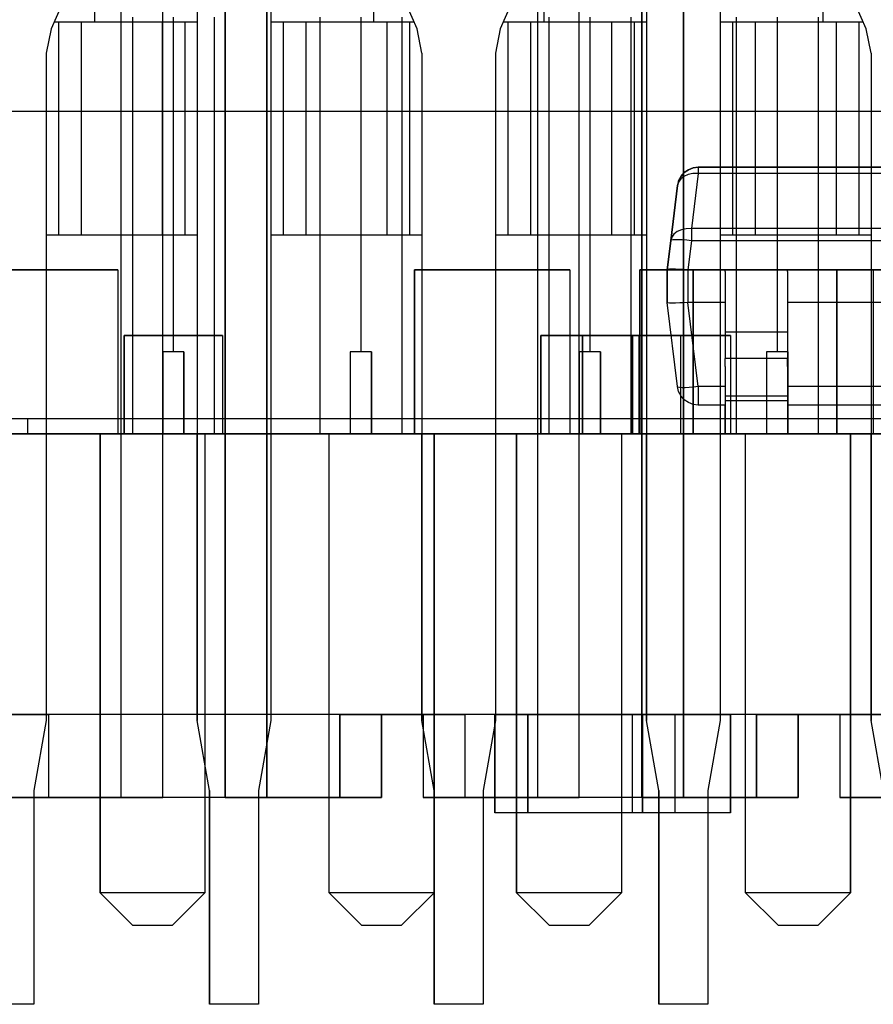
# Model space of a CAD drawing. Header units: inches. Extents: x 0 to 297, y -210 to 0.
# Tile 22 of 82: x 123.69 to 126.29, y -178.68 to -175.68. Entities that reach past the tile are written whole.
import ezdxf

# ---------------------------------------------------------------- set-up
doc = ezdxf.new("R2010")
doc.units = ezdxf.units.IN
doc.header["$MEASUREMENT"] = 0

msp = doc.modelspace()

# ---------------------------------------------------------------- linework, layer by layer
at = {"color": 18, "true_color": 0x000000}
for p, q in [((123.9968, -178.0499), (123.9968, -172.9459)), ((123.9968, -178.0499), (123.9968, -172.9459)), ((124.1237, -178.0499), (124.1237, -172.9459)), ((124.1237, -178.0499), (124.1237, -172.9459)), ((124.3143, -172.9459), (124.3143, -178.0499)), ((124.3143, -178.0499), (124.3143, -172.9459)), ((124.4412, -172.9459), (124.4412, -178.0499)), ((124.4412, -178.0499), (124.4412, -172.9459)), ((125.2668, -178.0499), (125.2668, -172.9459)), ((125.2668, -178.0499), (125.2668, -172.9459)), ((125.3937, -178.0499), (125.3937, -172.9459)), ((125.3937, -178.0499), (125.3937, -172.9459)), ((125.5843, -172.9459), (125.5843, -178.0499)), ((125.5843, -178.0499), (125.5843, -172.9459)), ((125.7112, -172.9459), (125.7112, -178.0499)), ((125.7112, -178.0499), (125.7112, -172.9459)), ((124.2283, -174.8701), (124.2283, -177.8151)), ((124.4533, -174.8701), (124.4533, -177.8151)), ((125.5983, -174.8701), (125.5983, -177.8151)), ((125.8233, -174.8701), (125.8233, -177.8151)), ((123.9158, -175.5236), (123.9158, -175.6851)), ((124.7658, -175.5236), (124.7658, -175.6851)), ((125.2858, -175.5236), (125.2858, -175.6851)), ((126.1358, -175.5236), (126.1358, -175.6851)), ((123.8133, -175.6361), (123.7828, -175.7056)), ((124.8988, -175.7056), (124.8683, -175.6361)), ((125.1833, -175.6361), (125.1528, -175.7056)), ((126.2688, -175.7056), (126.2383, -175.6361)), ((124.0308, -175.6701), (124.0308, -176.9401)), ((124.1558, -175.6701), (124.1558, -176.6901)), ((124.2808, -175.6701), (124.2808, -176.9401)), ((124.6023, -175.6701), (124.6023, -176.9401)), ((124.7273, -175.6701), (124.7273, -176.6901)), ((124.8523, -175.6701), (124.8523, -176.9401)), ((125.3008, -175.6701), (125.3008, -176.9401)), ((125.4258, -175.6701), (125.4258, -176.6901)), ((125.5508, -175.6701), (125.5508, -176.9401)), ((125.8723, -175.6701), (125.8723, -176.9401)), ((125.9973, -175.6701), (125.9973, -176.6901)), ((126.1223, -175.6701), (126.1223, -176.9401)), ((123.7828, -175.7056), (123.7683, -175.7801)), ((123.8013, -175.6851), (123.7918, -175.6851)), ((123.8058, -175.6851), (123.8013, -175.6851)), ((123.8968, -175.6851), (123.8013, -175.6851)), ((123.8748, -175.6851), (123.8058, -175.6851)), ((123.8058, -175.6851), (123.8058, -176.3351)), ((123.8823, -175.6851), (123.8748, -175.6851)), ((123.8748, -175.6851), (123.8748, -176.3351)), ((123.8968, -175.6851), (123.8823, -175.6851)), ((123.9168, -175.6851), (123.8968, -175.6851)), ((123.9413, -175.6851), (123.9168, -175.6851)), ((124.2283, -175.6851), (123.9168, -175.6851)), ((123.9688, -175.6851), (123.9413, -175.6851)), ((123.9983, -175.6851), (123.9688, -175.6851)), ((124.0278, -175.6851), (123.9983, -175.6851)), ((124.0553, -175.6851), (124.0278, -175.6851)), ((124.0798, -175.6851), (124.0553, -175.6851)), ((124.0998, -175.6851), (124.0798, -175.6851)), ((124.1143, -175.6851), (124.0998, -175.6851)), ((124.1218, -175.6851), (124.1143, -175.6851)), ((124.1908, -175.6851), (124.1218, -175.6851)), ((124.1218, -175.6851), (124.1218, -176.3351)), ((124.1908, -175.6851), (124.1908, -176.3351)), ((124.1953, -175.6851), (124.1908, -175.6851)), ((124.2078, -175.6851), (124.1953, -175.6851)), ((124.2283, -175.6851), (124.2078, -175.6851)), ((124.4738, -175.6851), (124.4533, -175.6851)), ((124.7648, -175.6851), (124.4533, -175.6851)), ((124.4863, -175.6851), (124.4738, -175.6851)), ((124.4908, -175.6851), (124.4863, -175.6851)), ((124.4908, -175.6851), (124.4908, -176.3351)), ((124.5598, -175.6851), (124.4908, -175.6851)), ((124.5673, -175.6851), (124.5598, -175.6851)), ((124.5598, -175.6851), (124.5598, -176.3351)), ((124.5818, -175.6851), (124.5673, -175.6851)), ((124.6018, -175.6851), (124.5818, -175.6851)), ((124.6263, -175.6851), (124.6018, -175.6851)), ((124.6538, -175.6851), (124.6263, -175.6851)), ((124.6833, -175.6851), (124.6538, -175.6851)), ((124.7128, -175.6851), (124.6833, -175.6851)), ((124.7403, -175.6851), (124.7128, -175.6851)), ((124.7648, -175.6851), (124.7403, -175.6851)), ((124.7848, -175.6851), (124.7648, -175.6851)), ((124.7993, -175.6851), (124.7848, -175.6851)), ((124.8803, -175.6851), (124.7848, -175.6851)), ((124.8068, -175.6851), (124.7993, -175.6851)), ((124.8758, -175.6851), (124.8068, -175.6851)), ((124.8068, -175.6851), (124.8068, -176.3351)), ((124.8758, -175.6851), (124.8758, -176.3351)), ((124.8803, -175.6851), (124.8758, -175.6851)), ((124.8898, -175.6851), (124.8803, -175.6851)), ((124.9133, -175.7801), (124.8988, -175.7056)), ((125.1528, -175.7056), (125.1383, -175.7801)), ((125.1713, -175.6851), (125.1618, -175.6851)), ((125.1758, -175.6851), (125.1713, -175.6851)), ((125.2668, -175.6851), (125.1713, -175.6851)), ((125.1758, -175.6851), (125.1758, -176.3351)), ((125.2448, -175.6851), (125.1758, -175.6851)), ((125.2523, -175.6851), (125.2448, -175.6851)), ((125.2448, -175.6851), (125.2448, -176.3351)), ((125.2668, -175.6851), (125.2523, -175.6851)), ((125.2868, -175.6851), (125.2668, -175.6851)), ((125.3113, -175.6851), (125.2868, -175.6851)), ((125.5983, -175.6851), (125.2868, -175.6851)), ((125.3388, -175.6851), (125.3113, -175.6851)), ((125.3683, -175.6851), (125.3388, -175.6851)), ((125.3978, -175.6851), (125.3683, -175.6851)), ((125.4253, -175.6851), (125.3978, -175.6851)), ((125.4498, -175.6851), (125.4253, -175.6851)), ((125.4698, -175.6851), (125.4498, -175.6851)), ((125.4843, -175.6851), (125.4698, -175.6851)), ((125.4918, -175.6851), (125.4843, -175.6851)), ((125.5608, -175.6851), (125.4918, -175.6851)), ((125.4918, -175.6851), (125.4918, -176.3351)), ((125.5608, -175.6851), (125.5608, -176.3351)), ((125.5653, -175.6851), (125.5608, -175.6851)), ((125.5778, -175.6851), (125.5653, -175.6851)), ((125.5983, -175.6851), (125.5778, -175.6851)), ((125.8438, -175.6851), (125.8233, -175.6851)), ((126.1348, -175.6851), (125.8233, -175.6851)), ((125.8563, -175.6851), (125.8438, -175.6851)), ((125.8608, -175.6851), (125.8563, -175.6851)), ((125.9298, -175.6851), (125.8608, -175.6851)), ((125.8608, -175.6851), (125.8608, -176.3351)), ((125.9373, -175.6851), (125.9298, -175.6851)), ((125.9298, -175.6851), (125.9298, -176.3351)), ((125.9518, -175.6851), (125.9373, -175.6851)), ((125.9718, -175.6851), (125.9518, -175.6851)), ((125.9963, -175.6851), (125.9718, -175.6851)), ((126.0238, -175.6851), (125.9963, -175.6851)), ((126.0533, -175.6851), (126.0238, -175.6851)), ((126.0828, -175.6851), (126.0533, -175.6851)), ((126.1103, -175.6851), (126.0828, -175.6851)), ((126.1348, -175.6851), (126.1103, -175.6851)), ((126.1548, -175.6851), (126.1348, -175.6851)), ((126.1693, -175.6851), (126.1548, -175.6851)), ((126.2503, -175.6851), (126.1548, -175.6851)), ((126.1768, -175.6851), (126.1693, -175.6851)), ((126.2458, -175.6851), (126.1768, -175.6851)), ((126.1768, -175.6851), (126.1768, -176.3351)), ((126.2503, -175.6851), (126.2458, -175.6851)), ((126.2458, -175.6851), (126.2458, -176.3351)), ((126.2598, -175.6851), (126.2503, -175.6851)), ((126.2833, -175.7801), (126.2688, -175.7056)), ((123.7683, -175.7801), (123.7683, -177.8151)), ((124.9133, -175.7801), (124.9133, -177.8151)), ((125.1383, -175.7801), (125.1383, -177.8151)), ((126.2833, -175.7801), (126.2833, -177.8151)), ((130.3633, -175.9576), (121.0583, -175.9576)), ((125.6963, -176.1686), (125.7038, -176.1551)), ((125.7038, -176.1551), (125.6963, -176.1686)), ((125.7128, -176.1556), (125.7028, -176.1631)), ((125.7038, -176.1551), (125.7138, -176.1436)), ((125.7138, -176.1436), (125.7038, -176.1551)), ((125.7258, -176.1496), (125.7128, -176.1556)), ((125.7138, -176.1436), (125.7263, -176.1351)), ((125.7263, -176.1351), (125.7138, -176.1436)), ((125.7403, -176.1466), (125.7258, -176.1496)), ((125.7263, -176.1351), (125.7408, -176.1296)), ((125.7408, -176.1296), (125.7263, -176.1351)), ((125.7558, -176.1461), (125.7353, -176.3146)), ((125.7558, -176.1461), (125.7403, -176.1466)), ((125.7408, -176.1296), (125.7558, -176.1276)), ((125.7558, -176.1276), (125.7408, -176.1296)), ((125.7558, -176.1276), (128.0168, -176.1276)), ((128.0168, -176.1276), (125.7558, -176.1276)), ((125.7558, -176.1276), (125.7558, -176.1286)), ((125.7558, -176.1286), (125.7558, -176.1326)), ((125.7558, -176.1326), (125.7558, -176.1381)), ((125.7558, -176.1381), (125.7558, -176.1461)), ((128.0168, -176.1461), (125.7558, -176.1461)), ((125.6723, -176.3516), (125.6928, -176.1836)), ((125.6928, -176.1836), (125.6723, -176.3516)), ((125.6963, -176.1686), (125.6928, -176.1836)), ((125.6928, -176.1836), (125.6958, -176.1726)), ((125.6958, -176.1726), (125.6928, -176.1836)), ((125.7028, -176.1631), (125.6958, -176.1726)), ((125.6958, -176.1726), (125.6963, -176.1686)), ((123.7888, -176.3351), (123.7683, -176.3351)), ((124.2283, -176.3351), (123.7683, -176.3351)), ((123.8013, -176.3351), (123.7888, -176.3351)), ((123.8058, -176.3351), (123.8013, -176.3351)), ((123.8748, -176.3351), (123.8058, -176.3351)), ((123.8823, -176.3351), (123.8748, -176.3351)), ((123.8968, -176.3351), (123.8823, -176.3351)), ((123.9168, -176.3351), (123.8968, -176.3351)), ((123.9413, -176.3351), (123.9168, -176.3351)), ((123.9688, -176.3351), (123.9413, -176.3351)), ((123.9983, -176.3351), (123.9688, -176.3351)), ((124.0278, -176.3351), (123.9983, -176.3351)), ((124.0553, -176.3351), (124.0278, -176.3351)), ((124.0798, -176.3351), (124.0553, -176.3351)), ((124.0998, -176.3351), (124.0798, -176.3351)), ((124.1143, -176.3351), (124.0998, -176.3351)), ((124.1218, -176.3351), (124.1143, -176.3351)), ((124.1908, -176.3351), (124.1218, -176.3351)), ((124.1953, -176.3351), (124.1908, -176.3351)), ((124.2078, -176.3351), (124.1953, -176.3351)), ((124.2283, -176.3351), (124.2078, -176.3351)), ((124.9133, -176.3351), (124.4533, -176.3351)), ((124.4738, -176.3351), (124.4533, -176.3351)), ((124.4863, -176.3351), (124.4738, -176.3351)), ((124.4908, -176.3351), (124.4863, -176.3351)), ((124.5598, -176.3351), (124.4908, -176.3351)), ((124.5673, -176.3351), (124.5598, -176.3351)), ((124.5818, -176.3351), (124.5673, -176.3351)), ((124.6018, -176.3351), (124.5818, -176.3351)), ((124.6263, -176.3351), (124.6018, -176.3351)), ((124.6538, -176.3351), (124.6263, -176.3351)), ((124.6833, -176.3351), (124.6538, -176.3351)), ((124.7128, -176.3351), (124.6833, -176.3351)), ((124.7403, -176.3351), (124.7128, -176.3351)), ((124.7648, -176.3351), (124.7403, -176.3351)), ((124.7848, -176.3351), (124.7648, -176.3351)), ((124.7993, -176.3351), (124.7848, -176.3351)), ((124.8068, -176.3351), (124.7993, -176.3351)), ((124.8758, -176.3351), (124.8068, -176.3351)), ((124.8803, -176.3351), (124.8758, -176.3351)), ((124.8928, -176.3351), (124.8803, -176.3351)), ((124.9133, -176.3351), (124.8928, -176.3351)), ((125.1588, -176.3351), (125.1383, -176.3351)), ((125.5983, -176.3351), (125.1383, -176.3351)), ((125.1713, -176.3351), (125.1588, -176.3351)), ((125.1758, -176.3351), (125.1713, -176.3351)), ((125.2448, -176.3351), (125.1758, -176.3351)), ((125.2523, -176.3351), (125.2448, -176.3351)), ((125.2668, -176.3351), (125.2523, -176.3351)), ((125.2868, -176.3351), (125.2668, -176.3351)), ((125.3113, -176.3351), (125.2868, -176.3351)), ((125.3388, -176.3351), (125.3113, -176.3351)), ((125.3683, -176.3351), (125.3388, -176.3351)), ((125.3978, -176.3351), (125.3683, -176.3351)), ((125.4253, -176.3351), (125.3978, -176.3351)), ((125.4498, -176.3351), (125.4253, -176.3351)), ((125.4698, -176.3351), (125.4498, -176.3351)), ((125.4843, -176.3351), (125.4698, -176.3351)), ((125.4918, -176.3351), (125.4843, -176.3351)), ((125.5608, -176.3351), (125.4918, -176.3351)), ((125.5653, -176.3351), (125.5608, -176.3351)), ((125.5778, -176.3351), (125.5653, -176.3351)), ((125.5983, -176.3351), (125.5778, -176.3351)), ((125.6823, -176.3316), (125.6753, -176.3411)), ((125.6923, -176.3236), (125.6823, -176.3316)), ((125.7053, -176.3181), (125.6923, -176.3236)), ((125.7198, -176.3151), (125.7053, -176.3181)), ((125.7353, -176.3146), (125.7198, -176.3151)), ((125.7353, -176.3146), (125.7353, -176.3256)), ((128.0373, -176.3146), (125.7353, -176.3146)), ((125.7353, -176.3256), (125.7353, -176.3381)), ((126.2833, -176.3351), (125.8233, -176.3351)), ((125.8438, -176.3351), (125.8233, -176.3351)), ((125.8563, -176.3351), (125.8438, -176.3351)), ((125.8608, -176.3351), (125.8563, -176.3351)), ((125.9298, -176.3351), (125.8608, -176.3351)), ((125.9373, -176.3351), (125.9298, -176.3351)), ((125.9518, -176.3351), (125.9373, -176.3351)), ((125.9718, -176.3351), (125.9518, -176.3351)), ((125.9963, -176.3351), (125.9718, -176.3351)), ((126.0238, -176.3351), (125.9963, -176.3351)), ((126.0533, -176.3351), (126.0238, -176.3351)), ((126.0828, -176.3351), (126.0533, -176.3351)), ((126.1103, -176.3351), (126.0828, -176.3351)), ((126.1348, -176.3351), (126.1103, -176.3351)), ((126.1548, -176.3351), (126.1348, -176.3351)), ((126.1693, -176.3351), (126.1548, -176.3351)), ((126.1768, -176.3351), (126.1693, -176.3351)), ((126.2458, -176.3351), (126.1768, -176.3351)), ((126.2503, -176.3351), (126.2458, -176.3351)), ((126.2628, -176.3351), (126.2503, -176.3351)), ((126.2833, -176.3351), (126.2628, -176.3351)), ((125.6613, -176.4401), (125.6723, -176.3516)), ((125.6723, -176.3516), (125.6613, -176.4401)), ((125.6753, -176.3411), (125.6723, -176.3516)), ((125.6738, -176.3501), (125.6723, -176.3516)), ((125.6788, -176.3491), (125.6738, -176.3501)), ((125.6863, -176.3486), (125.6788, -176.3491)), ((125.6963, -176.3486), (125.6863, -176.3486)), ((125.7078, -176.3491), (125.6963, -176.3486)), ((125.7213, -176.3501), (125.7078, -176.3491)), ((125.7353, -176.3516), (125.7213, -176.3501)), ((125.7353, -176.3516), (125.7243, -176.4401)), ((125.7353, -176.3381), (125.7353, -176.3516)), ((128.0373, -176.3516), (125.7353, -176.3516)), ((123.5124, -176.4401), (123.9864, -176.4401)), ((123.9864, -176.4401), (123.5124, -176.4401)), ((123.9864, -176.4401), (123.9864, -176.9401)), ((123.9864, -176.4401), (123.9864, -176.9401)), ((124.8907, -176.9401), (124.8907, -176.4401)), ((124.8907, -176.4401), (125.3647, -176.4401)), ((124.8907, -176.4401), (124.8907, -176.9401)), ((125.3647, -176.4401), (124.8907, -176.4401)), ((125.3647, -176.4401), (125.3647, -176.9401)), ((125.3647, -176.4401), (125.3647, -176.9401)), ((125.5781, -176.4401), (125.7396, -176.4401)), ((125.5781, -176.9401), (125.5781, -176.4401)), ((125.5781, -176.4401), (125.5781, -176.9401)), ((125.7396, -176.4401), (125.5781, -176.4401)), ((125.6633, -176.4391), (125.6613, -176.4401)), ((125.6613, -176.5401), (125.6613, -176.4401)), ((125.6613, -176.4401), (125.6613, -176.5401)), ((125.6613, -176.4401), (125.6613, -176.4401)), ((125.6683, -176.4386), (125.6633, -176.4391)), ((125.6763, -176.4386), (125.6683, -176.4386)), ((125.6873, -176.4386), (125.6763, -176.4386)), ((125.7003, -176.4391), (125.6873, -176.4386)), ((125.7118, -176.4396), (125.7003, -176.4391)), ((125.7243, -176.4401), (125.7118, -176.4396)), ((125.7248, -176.4401), (125.7243, -176.4401)), ((128.0478, -176.4401), (125.7248, -176.4401)), ((125.7248, -176.4401), (125.7248, -176.5401)), ((125.7396, -176.4401), (125.7396, -176.9401)), ((125.7396, -176.4401), (125.7396, -176.9401)), ((125.7406, -176.4401), (126.2896, -176.4401)), ((125.7406, -176.9401), (125.7406, -176.4401)), ((125.7406, -176.4401), (125.7406, -176.9401)), ((126.2896, -176.4401), (125.7406, -176.4401)), ((126.0288, -176.4401), (125.8388, -176.4401)), ((125.8388, -176.4451), (125.8388, -176.4401)), ((125.8388, -176.4451), (125.8388, -176.4591)), ((126.0288, -176.4451), (126.0288, -176.4401)), ((126.0288, -176.4451), (126.0288, -176.4591)), ((126.1793, -176.9401), (126.1793, -176.4401)), ((126.1793, -176.4401), (126.6533, -176.4401)), ((126.1793, -176.4401), (126.1793, -176.9401)), ((126.6533, -176.4401), (126.1793, -176.4401)), ((126.2896, -176.4401), (126.2896, -176.9401)), ((126.2896, -176.4401), (126.2896, -176.9401)), ((125.8388, -176.4591), (125.8388, -176.4816)), ((125.8388, -176.4816), (125.8388, -176.5116)), ((126.0288, -176.4591), (126.0288, -176.4816)), ((126.0288, -176.4816), (126.0288, -176.5116)), ((125.8388, -176.5116), (125.8388, -176.5476)), ((126.0288, -176.5116), (126.0288, -176.5476)), ((125.6928, -176.7966), (125.6613, -176.5401)), ((125.6928, -176.7966), (125.6613, -176.5401)), ((125.6633, -176.5411), (125.6613, -176.5401)), ((125.6613, -176.5401), (125.6613, -176.5401)), ((125.6683, -176.5416), (125.6633, -176.5411)), ((125.6763, -176.5416), (125.6683, -176.5416)), ((125.6873, -176.5416), (125.6763, -176.5416)), ((125.7003, -176.5411), (125.6873, -176.5416)), ((125.7118, -176.5406), (125.7003, -176.5411)), ((125.7243, -176.5401), (125.7118, -176.5406)), ((125.7248, -176.5401), (125.7243, -176.5401)), ((125.7558, -176.7966), (125.7243, -176.5401)), ((125.8388, -176.5401), (125.7248, -176.5401)), ((126.4738, -176.5401), (126.0288, -176.5401)), ((125.8388, -176.5476), (125.8388, -176.5876)), ((126.0288, -176.5476), (126.0288, -176.5876)), ((125.8388, -176.5876), (125.8388, -176.6301)), ((126.0288, -176.5876), (126.0288, -176.6301)), ((125.8388, -176.6301), (125.8388, -176.7111)), ((126.0288, -176.6301), (125.8388, -176.6301)), ((126.0288, -176.6301), (126.0288, -176.7111)), ((124.0063, -176.9401), (124.0063, -176.6401)), ((124.0063, -176.6401), (124.3053, -176.6401)), ((124.0063, -176.6401), (124.0063, -176.9401)), ((124.3053, -176.6401), (124.0063, -176.6401)), ((124.3053, -176.6401), (124.3053, -176.9401)), ((124.3053, -176.6401), (124.3053, -176.9401)), ((125.2763, -176.9401), (125.2763, -176.6401)), ((125.2763, -176.6401), (125.5753, -176.6401)), ((125.2763, -176.6401), (125.2763, -176.9401)), ((125.5753, -176.6401), (125.2763, -176.6401)), ((125.4032, -176.9401), (125.4032, -176.6401)), ((125.4032, -176.6401), (125.7022, -176.6401)), ((125.4032, -176.6401), (125.4032, -176.9401)), ((125.7022, -176.6401), (125.4032, -176.6401)), ((125.5556, -176.9401), (125.5556, -176.6401)), ((125.5556, -176.6401), (125.8546, -176.6401)), ((125.5556, -176.6401), (125.5556, -176.9401)), ((125.8546, -176.6401), (125.5556, -176.6401)), ((125.5753, -176.6401), (125.5753, -176.9401)), ((125.5753, -176.6401), (125.5753, -176.9401)), ((125.7022, -176.6401), (125.7022, -176.9401)), ((125.7022, -176.6401), (125.7022, -176.9401)), ((125.8546, -176.6401), (125.8546, -176.9401)), ((125.8546, -176.6401), (125.8546, -176.9401)), ((124.1558, -176.6901), (124.1233, -176.6901)), ((124.1233, -176.6901), (124.1233, -176.9401)), ((124.1233, -176.6901), (124.1233, -176.9401)), ((124.1558, -176.6901), (124.1233, -176.6901)), ((124.1883, -176.6901), (124.1558, -176.6901)), ((124.1883, -176.6901), (124.1558, -176.6901)), ((124.1883, -176.9401), (124.1883, -176.6901)), ((124.1883, -176.6901), (124.1883, -176.9401)), ((124.7273, -176.6901), (124.6948, -176.6901)), ((124.6948, -176.6901), (124.6948, -176.9401)), ((124.6948, -176.6901), (124.6948, -176.9401)), ((124.7273, -176.6901), (124.6948, -176.6901)), ((124.7598, -176.6901), (124.7273, -176.6901)), ((124.7598, -176.6901), (124.7273, -176.6901)), ((124.7598, -176.9401), (124.7598, -176.6901)), ((124.7598, -176.6901), (124.7598, -176.9401)), ((125.4258, -176.6901), (125.3933, -176.6901)), ((125.3933, -176.6901), (125.3933, -176.9401)), ((125.3933, -176.6901), (125.3933, -176.9401)), ((125.4258, -176.6901), (125.3933, -176.6901)), ((125.4583, -176.6901), (125.4258, -176.6901)), ((125.4583, -176.6901), (125.4258, -176.6901)), ((125.4583, -176.9401), (125.4583, -176.6901)), ((125.4583, -176.6901), (125.4583, -176.9401)), ((125.9973, -176.6901), (125.9648, -176.6901)), ((125.9648, -176.6901), (125.9648, -176.9401)), ((125.9648, -176.6901), (125.9648, -176.9401)), ((125.9973, -176.6901), (125.9648, -176.6901)), ((126.0298, -176.6901), (125.9973, -176.6901)), ((126.0298, -176.6901), (125.9973, -176.6901)), ((126.0298, -176.9401), (126.0298, -176.6901)), ((126.0298, -176.6901), (126.0298, -176.9401)), ((125.8388, -176.7356), (125.8388, -176.7111)), ((126.0288, -176.7111), (125.8388, -176.7111)), ((126.0288, -176.7356), (126.0288, -176.7111)), ((125.8388, -176.7356), (125.8388, -176.7591)), ((126.0288, -176.7356), (126.0288, -176.7591)), ((125.8388, -176.7591), (125.8388, -176.7801)), ((125.8388, -176.7801), (125.8388, -176.7981)), ((126.0288, -176.7591), (126.0288, -176.7801)), ((126.0288, -176.7801), (126.0288, -176.7981)), ((125.6963, -176.8116), (125.6928, -176.7966)), ((125.6963, -176.8116), (125.6928, -176.7966)), ((125.6943, -176.7981), (125.6928, -176.7966)), ((125.6993, -176.7996), (125.6943, -176.7981)), ((125.7038, -176.8251), (125.6963, -176.8116)), ((125.7038, -176.8251), (125.6963, -176.8116)), ((125.7068, -176.8001), (125.6993, -176.7996)), ((125.7168, -176.8001), (125.7068, -176.8001)), ((125.7288, -176.7996), (125.7168, -176.8001)), ((125.7418, -176.7981), (125.7288, -176.7996)), ((125.7558, -176.7966), (125.7418, -176.7981)), ((125.7558, -176.7966), (125.7558, -176.8116)), ((125.8388, -176.7966), (125.7558, -176.7966)), ((125.7558, -176.8116), (125.7558, -176.8251)), ((125.8388, -176.7981), (125.8388, -176.8121)), ((125.8388, -176.8121), (125.8388, -176.8216)), ((126.4738, -176.7966), (126.0288, -176.7966)), ((126.0288, -176.7981), (126.0288, -176.8121)), ((126.0288, -176.8121), (126.0288, -176.8216)), ((125.7138, -176.8366), (125.7038, -176.8251)), ((125.7138, -176.8366), (125.7038, -176.8251)), ((125.7263, -176.8451), (125.7138, -176.8366)), ((125.7263, -176.8451), (125.7138, -176.8366)), ((125.7408, -176.8506), (125.7263, -176.8451)), ((125.7408, -176.8506), (125.7263, -176.8451)), ((125.7558, -176.8251), (125.7558, -176.8366)), ((125.7558, -176.8366), (125.7558, -176.8451)), ((125.7558, -176.8451), (125.7558, -176.8506)), ((125.8388, -176.8216), (125.8388, -176.8261)), ((125.8388, -176.8261), (125.8388, -176.8401)), ((126.0288, -176.8261), (125.8388, -176.8261)), ((126.0288, -176.8401), (125.8388, -176.8401)), ((125.8388, -176.8401), (125.8388, -176.9401)), ((126.0288, -176.8216), (126.0288, -176.8261)), ((126.0288, -176.8261), (126.0288, -176.8401)), ((126.0288, -176.8401), (126.0288, -176.9401)), ((125.7558, -176.8526), (125.7408, -176.8506)), ((125.7558, -176.8526), (125.7408, -176.8506)), ((125.7558, -176.8506), (125.7558, -176.8526)), ((125.8388, -176.8526), (125.7558, -176.8526)), ((125.8388, -176.8526), (125.7558, -176.8526)), ((125.8388, -176.9401), (125.8388, -176.8526)), ((126.4738, -176.8526), (126.0288, -176.8526)), ((126.0288, -176.8526), (126.0288, -176.9401)), ((126.4738, -176.8526), (126.0288, -176.8526)), ((127.8358, -176.8951), (123.5858, -176.8951)), ((123.7108, -176.8951), (123.7108, -176.9401)), ((82.2458, -176.9401), (183.8458, -176.9401)), ((124.0308, -176.9401), (123.0108, -176.9401)), ((123.9864, -176.9401), (123.5124, -176.9401)), ((123.9864, -176.9401), (123.5124, -176.9401)), ((123.9323, -176.9401), (123.5823, -176.9401)), ((124.6023, -176.9401), (123.5823, -176.9401)), ((123.9323, -176.9401), (123.5823, -176.9401)), ((124.0308, -176.9401), (123.6808, -176.9401)), ((124.0308, -176.9401), (123.6808, -176.9401)), ((127.7108, -176.9401), (123.7108, -176.9401)), ((124.2283, -176.9401), (123.7683, -176.9401)), ((123.7683, -176.9401), (123.7683, -177.8151)), ((124.2283, -176.9401), (123.7683, -176.9401)), ((124.2283, -176.9401), (123.7683, -176.9401)), ((123.7683, -176.9401), (123.7683, -177.8151)), ((123.7683, -176.9401), (123.7683, -177.8151)), ((123.9323, -178.3401), (123.9323, -176.9401)), ((123.9323, -176.9401), (123.9323, -178.3401)), ((124.3053, -176.9401), (124.0063, -176.9401)), ((124.3053, -176.9401), (124.0063, -176.9401)), ((124.1233, -176.9401), (124.0308, -176.9401)), ((124.1233, -176.9401), (124.0308, -176.9401)), ((124.2808, -176.9401), (124.1883, -176.9401)), ((124.2808, -176.9401), (124.1883, -176.9401)), ((124.2283, -177.8151), (124.2283, -176.9401)), ((124.2283, -177.8151), (124.2283, -176.9401)), ((124.2283, -176.9401), (124.2283, -177.8151)), ((124.6023, -176.9401), (124.2523, -176.9401)), ((124.2523, -176.9401), (124.2523, -178.3401)), ((124.2523, -176.9401), (124.2523, -178.3401)), ((124.6023, -176.9401), (124.2523, -176.9401)), ((124.6308, -176.9401), (124.2808, -176.9401)), ((124.6308, -176.9401), (124.2808, -176.9401)), ((125.3008, -176.9401), (124.2808, -176.9401)), ((124.9133, -176.9401), (124.4533, -176.9401)), ((124.4533, -176.9401), (124.4533, -177.8151)), ((124.9133, -176.9401), (124.4533, -176.9401)), ((124.9133, -176.9401), (124.4533, -176.9401)), ((124.4533, -176.9401), (124.4533, -177.8151)), ((124.4533, -176.9401), (124.4533, -177.8151)), ((124.6948, -176.9401), (124.6023, -176.9401)), ((124.6948, -176.9401), (124.6023, -176.9401)), ((124.6308, -178.3401), (124.6308, -176.9401)), ((124.6308, -178.3401), (124.6308, -176.9401)), ((124.8523, -176.9401), (124.7598, -176.9401)), ((124.8523, -176.9401), (124.7598, -176.9401)), ((125.2023, -176.9401), (124.8523, -176.9401)), ((125.8723, -176.9401), (124.8523, -176.9401)), ((125.2023, -176.9401), (124.8523, -176.9401)), ((125.3647, -176.9401), (124.8907, -176.9401)), ((125.3647, -176.9401), (124.8907, -176.9401)), ((124.9133, -177.8151), (124.9133, -176.9401)), ((124.9133, -177.8151), (124.9133, -176.9401)), ((124.9133, -176.9401), (124.9133, -177.8151)), ((125.3008, -176.9401), (124.9508, -176.9401)), ((124.9508, -176.9401), (124.9508, -178.3401)), ((124.9508, -178.3401), (124.9508, -176.9401)), ((125.3008, -176.9401), (124.9508, -176.9401)), ((125.5983, -176.9401), (125.1383, -176.9401)), ((125.1383, -176.9401), (125.1383, -177.8151)), ((125.5983, -176.9401), (125.1383, -176.9401)), ((125.5983, -176.9401), (125.1383, -176.9401)), ((125.1383, -176.9401), (125.1383, -177.8151)), ((125.1383, -176.9401), (125.1383, -177.8151)), ((125.2023, -178.3401), (125.2023, -176.9401)), ((125.2023, -176.9401), (125.2023, -178.3401)), ((125.5753, -176.9401), (125.2763, -176.9401)), ((125.5753, -176.9401), (125.2763, -176.9401)), ((125.3933, -176.9401), (125.3008, -176.9401)), ((125.3933, -176.9401), (125.3008, -176.9401)), ((125.7022, -176.9401), (125.4032, -176.9401)), ((125.7022, -176.9401), (125.4032, -176.9401)), ((125.5508, -176.9401), (125.4583, -176.9401)), ((125.5508, -176.9401), (125.4583, -176.9401)), ((125.8723, -176.9401), (125.5223, -176.9401)), ((125.5223, -176.9401), (125.5223, -178.3401)), ((125.5223, -176.9401), (125.5223, -178.3401)), ((125.8723, -176.9401), (125.5223, -176.9401)), ((125.9008, -176.9401), (125.5508, -176.9401)), ((125.9008, -176.9401), (125.5508, -176.9401)), ((126.5708, -176.9401), (125.5508, -176.9401)), ((125.8546, -176.9401), (125.5556, -176.9401)), ((125.8546, -176.9401), (125.5556, -176.9401)), ((125.7396, -176.9401), (125.5781, -176.9401)), ((125.7396, -176.9401), (125.5781, -176.9401)), ((125.5983, -177.8151), (125.5983, -176.9401)), ((125.5983, -177.8151), (125.5983, -176.9401)), ((125.5983, -176.9401), (125.5983, -177.8151)), ((126.2896, -176.9401), (125.7406, -176.9401)), ((126.2896, -176.9401), (125.7406, -176.9401)), ((126.2833, -176.9401), (125.8233, -176.9401)), ((125.8233, -176.9401), (125.8233, -177.8151)), ((126.2833, -176.9401), (125.8233, -176.9401)), ((126.2833, -176.9401), (125.8233, -176.9401)), ((125.8233, -176.9401), (125.8233, -177.8151)), ((125.8233, -176.9401), (125.8233, -177.8151)), ((126.0288, -176.9401), (125.8388, -176.9401)), ((126.0288, -176.9401), (125.8388, -176.9401)), ((125.9648, -176.9401), (125.8723, -176.9401)), ((125.9648, -176.9401), (125.8723, -176.9401)), ((125.9008, -178.3401), (125.9008, -176.9401)), ((125.9008, -178.3401), (125.9008, -176.9401)), ((126.1223, -176.9401), (126.0298, -176.9401)), ((126.1223, -176.9401), (126.0298, -176.9401)), ((126.4723, -176.9401), (126.1223, -176.9401)), ((127.1423, -176.9401), (126.1223, -176.9401)), ((126.4723, -176.9401), (126.1223, -176.9401)), ((126.6533, -176.9401), (126.1793, -176.9401)), ((126.6533, -176.9401), (126.1793, -176.9401)), ((126.5708, -176.9401), (126.2208, -176.9401)), ((126.2208, -176.9401), (126.2208, -178.3401)), ((126.2208, -178.3401), (126.2208, -176.9401)), ((126.5708, -176.9401), (126.2208, -176.9401)), ((126.2833, -177.8151), (126.2833, -176.9401)), ((126.2833, -177.8151), (126.2833, -176.9401)), ((126.2833, -176.9401), (126.2833, -177.8151)), ((183.8458, -177.7959), (82.2458, -177.7959)), ((123.5207, -177.7959), (123.7747, -177.7959)), ((123.7747, -177.7959), (123.5207, -177.7959)), ((123.7747, -177.7959), (123.7747, -178.0499)), ((123.7747, -177.7959), (123.7747, -178.0499)), ((124.6638, -178.0499), (124.6638, -177.7959)), ((124.6638, -177.7959), (124.9178, -177.7959)), ((124.6638, -177.7959), (124.6638, -178.0499)), ((124.9178, -177.7959), (124.6638, -177.7959)), ((124.7907, -178.0499), (124.7907, -177.7959)), ((124.7907, -177.7959), (125.0447, -177.7959)), ((124.7907, -177.7959), (124.7907, -178.0499)), ((125.0447, -177.7959), (124.7907, -177.7959)), ((124.9178, -177.7959), (124.9178, -178.0499)), ((124.9178, -177.7959), (124.9178, -178.0499)), ((125.0447, -177.7959), (125.0447, -178.0499)), ((125.0447, -177.7959), (125.0447, -178.0499)), ((125.1363, -177.7959), (125.2353, -177.7959)), ((125.1363, -178.0959), (125.1363, -177.7959)), ((125.2353, -177.7959), (125.1363, -177.7959)), ((125.1363, -177.7959), (125.1363, -178.0959)), ((125.1363, -177.7959), (125.2353, -177.7959)), ((125.1363, -178.0959), (125.1363, -177.7959)), ((125.2353, -177.7959), (125.1363, -177.7959)), ((125.1363, -177.7959), (125.1363, -178.0959)), ((125.2353, -177.7959), (125.2353, -178.0959)), ((125.2353, -177.7959), (125.2353, -178.0959)), ((125.2353, -177.7959), (125.2353, -178.0959)), ((125.2353, -177.7959), (125.2353, -178.0959)), ((125.2363, -177.7959), (125.5853, -177.7959)), ((125.2363, -178.0959), (125.2363, -177.7959)), ((125.5853, -177.7959), (125.2363, -177.7959)), ((125.2363, -177.7959), (125.2363, -178.0959)), ((125.2363, -177.7959), (125.5853, -177.7959)), ((125.2363, -178.0959), (125.2363, -177.7959)), ((125.5853, -177.7959), (125.2363, -177.7959)), ((125.2363, -177.7959), (125.2363, -178.0959)), ((125.5556, -178.0959), (125.5556, -177.7959)), ((125.5556, -177.7959), (125.8546, -177.7959)), ((125.8546, -177.7959), (125.5556, -177.7959)), ((125.5556, -178.0959), (125.5556, -177.7959)), ((125.5853, -177.7959), (125.5853, -178.0959)), ((125.5853, -177.7959), (125.5853, -178.0959)), ((125.5853, -177.7959), (125.5853, -178.0959)), ((125.5853, -177.7959), (125.5853, -178.0959)), ((125.5863, -177.7959), (125.6853, -177.7959)), ((125.5863, -178.0959), (125.5863, -177.7959)), ((125.6853, -177.7959), (125.5863, -177.7959)), ((125.5863, -177.7959), (125.5863, -178.0959)), ((125.5863, -177.7959), (125.6853, -177.7959)), ((125.5863, -178.0959), (125.5863, -177.7959)), ((125.6853, -177.7959), (125.5863, -177.7959)), ((125.5863, -177.7959), (125.5863, -178.0959)), ((125.6853, -177.7959), (125.6853, -178.0959)), ((125.6853, -177.7959), (125.6853, -178.0959)), ((125.6853, -177.7959), (125.6853, -178.0959)), ((125.6853, -177.7959), (125.6853, -178.0959)), ((125.8546, -177.7959), (125.8546, -178.0959)), ((125.8546, -178.0959), (125.8546, -177.7959)), ((125.9338, -178.0499), (125.9338, -177.7959)), ((125.9338, -177.7959), (126.1878, -177.7959)), ((125.9338, -177.7959), (125.9338, -178.0499)), ((126.1878, -177.7959), (125.9338, -177.7959)), ((126.0607, -178.0499), (126.0607, -177.7959)), ((126.0607, -177.7959), (126.3147, -177.7959)), ((126.0607, -177.7959), (126.0607, -178.0499)), ((126.3147, -177.7959), (126.0607, -177.7959)), ((126.1878, -177.7959), (126.1878, -178.0499)), ((126.1878, -177.7959), (126.1878, -178.0499)), ((123.7683, -177.8151), (123.7308, -178.0276)), ((123.7683, -177.8151), (123.7308, -178.0276)), ((123.7683, -177.8151), (123.7308, -178.0276)), ((123.7683, -177.8151), (123.7308, -178.0276)), ((124.2658, -178.0276), (124.2283, -177.8151)), ((124.2658, -178.0276), (124.2283, -177.8151)), ((124.2658, -178.0276), (124.2283, -177.8151)), ((124.2658, -178.0276), (124.2283, -177.8151)), ((124.4533, -177.8151), (124.4158, -178.0276)), ((124.4533, -177.8151), (124.4158, -178.0276)), ((124.4533, -177.8151), (124.4158, -178.0276)), ((124.4533, -177.8151), (124.4158, -178.0276)), ((124.9508, -178.0276), (124.9133, -177.8151)), ((124.9508, -178.0276), (124.9133, -177.8151)), ((124.9508, -178.0276), (124.9133, -177.8151)), ((124.9508, -178.0276), (124.9133, -177.8151)), ((125.1383, -177.8151), (125.1008, -178.0276)), ((125.1383, -177.8151), (125.1008, -178.0276)), ((125.1383, -177.8151), (125.1008, -178.0276)), ((125.1383, -177.8151), (125.1008, -178.0276)), ((125.6358, -178.0276), (125.5983, -177.8151)), ((125.6358, -178.0276), (125.5983, -177.8151)), ((125.6358, -178.0276), (125.5983, -177.8151)), ((125.6358, -178.0276), (125.5983, -177.8151)), ((125.8233, -177.8151), (125.7858, -178.0276)), ((125.8233, -177.8151), (125.7858, -178.0276)), ((125.8233, -177.8151), (125.7858, -178.0276)), ((125.8233, -177.8151), (125.7858, -178.0276)), ((126.3208, -178.0276), (126.2833, -177.8151)), ((126.3208, -178.0276), (126.2833, -177.8151)), ((126.3208, -178.0276), (126.2833, -177.8151)), ((126.3208, -178.0276), (126.2833, -177.8151)), ((123.7308, -178.0276), (123.7308, -178.6801)), ((123.7308, -178.0276), (123.7308, -178.6801)), ((123.7308, -178.0276), (123.7308, -178.6801)), ((123.7308, -178.0276), (123.7308, -178.6801)), ((124.2658, -178.6801), (124.2658, -178.0276)), ((124.2658, -178.0276), (124.2658, -178.6801)), ((124.2658, -178.6801), (124.2658, -178.0276)), ((124.2658, -178.0276), (124.2658, -178.6801)), ((124.4158, -178.0276), (124.4158, -178.6801)), ((124.4158, -178.0276), (124.4158, -178.6801)), ((124.4158, -178.0276), (124.4158, -178.6801)), ((124.4158, -178.0276), (124.4158, -178.6801)), ((124.9508, -178.6801), (124.9508, -178.0276)), ((124.9508, -178.0276), (124.9508, -178.6801)), ((124.9508, -178.6801), (124.9508, -178.0276)), ((124.9508, -178.0276), (124.9508, -178.6801)), ((125.1008, -178.0276), (125.1008, -178.6801)), ((125.1008, -178.0276), (125.1008, -178.6801)), ((125.1008, -178.0276), (125.1008, -178.6801)), ((125.1008, -178.0276), (125.1008, -178.6801)), ((125.6358, -178.6801), (125.6358, -178.0276)), ((125.6358, -178.0276), (125.6358, -178.6801)), ((125.6358, -178.6801), (125.6358, -178.0276)), ((125.6358, -178.0276), (125.6358, -178.6801)), ((125.7858, -178.0276), (125.7858, -178.6801)), ((125.7858, -178.0276), (125.7858, -178.6801)), ((125.7858, -178.0276), (125.7858, -178.6801)), ((125.7858, -178.0276), (125.7858, -178.6801)), ((123.6478, -178.0499), (123.9968, -178.0499)), ((124.6638, -178.0499), (123.6478, -178.0499)), ((123.7747, -178.0499), (124.1237, -178.0499)), ((124.7907, -178.0499), (123.7747, -178.0499)), ((124.3143, -178.0499), (124.6638, -178.0499)), ((124.4412, -178.0499), (124.7907, -178.0499)), ((124.9178, -178.0499), (125.2668, -178.0499)), ((125.9338, -178.0499), (124.9178, -178.0499)), ((125.0447, -178.0499), (125.3937, -178.0499)), ((126.0607, -178.0499), (125.0447, -178.0499)), ((125.5843, -178.0499), (125.9338, -178.0499)), ((125.7112, -178.0499), (126.0607, -178.0499)), ((126.1878, -178.0499), (126.5368, -178.0499)), ((127.2038, -178.0499), (126.1878, -178.0499)), ((125.2353, -178.0959), (125.1363, -178.0959)), ((125.2353, -178.0959), (125.1363, -178.0959)), ((125.2353, -178.0959), (125.1363, -178.0959)), ((125.2353, -178.0959), (125.1363, -178.0959)), ((125.5853, -178.0959), (125.2363, -178.0959)), ((125.5853, -178.0959), (125.2363, -178.0959)), ((125.5853, -178.0959), (125.2363, -178.0959)), ((125.5853, -178.0959), (125.2363, -178.0959)), ((125.8546, -178.0959), (125.5556, -178.0959)), ((125.8546, -178.0959), (125.5556, -178.0959)), ((125.6853, -178.0959), (125.5863, -178.0959)), ((125.6853, -178.0959), (125.5863, -178.0959)), ((125.6853, -178.0959), (125.5863, -178.0959)), ((125.6853, -178.0959), (125.5863, -178.0959)), ((124.0323, -178.4401), (123.9323, -178.3401)), ((124.0323, -178.4401), (123.9323, -178.3401)), ((124.2523, -178.3401), (123.9323, -178.3401)), ((124.2523, -178.3401), (124.1523, -178.4401)), ((124.2523, -178.3401), (124.1523, -178.4401)), ((124.7308, -178.4401), (124.6308, -178.3401)), ((124.9508, -178.3401), (124.6308, -178.3401)), ((124.7308, -178.4401), (124.6308, -178.3401)), ((124.9508, -178.3401), (124.8508, -178.4401)), ((124.9508, -178.3401), (124.8508, -178.4401)), ((125.3023, -178.4401), (125.2023, -178.3401)), ((125.3023, -178.4401), (125.2023, -178.3401)), ((125.5223, -178.3401), (125.2023, -178.3401)), ((125.5223, -178.3401), (125.4223, -178.4401)), ((125.5223, -178.3401), (125.4223, -178.4401)), ((126.0008, -178.4401), (125.9008, -178.3401)), ((126.2208, -178.3401), (125.9008, -178.3401)), ((126.0008, -178.4401), (125.9008, -178.3401)), ((126.2208, -178.3401), (126.1208, -178.4401)), ((126.2208, -178.3401), (126.1208, -178.4401)), ((124.1523, -178.4401), (124.0323, -178.4401)), ((124.1523, -178.4401), (124.0323, -178.4401)), ((124.8508, -178.4401), (124.7308, -178.4401)), ((124.8508, -178.4401), (124.7308, -178.4401)), ((125.4223, -178.4401), (125.3023, -178.4401)), ((125.4223, -178.4401), (125.3023, -178.4401)), ((126.1208, -178.4401), (126.0008, -178.4401)), ((126.1208, -178.4401), (126.0008, -178.4401)), ((123.7308, -178.6801), (123.5808, -178.6801)), ((123.7308, -178.6801), (123.5808, -178.6801)), ((123.7308, -178.6801), (123.5808, -178.6801)), ((123.7308, -178.6801), (123.5808, -178.6801)), ((124.4158, -178.6801), (124.2658, -178.6801)), ((124.4158, -178.6801), (124.2658, -178.6801)), ((124.4158, -178.6801), (124.2658, -178.6801)), ((124.4158, -178.6801), (124.2658, -178.6801)), ((125.1008, -178.6801), (124.9508, -178.6801)), ((125.1008, -178.6801), (124.9508, -178.6801)), ((125.1008, -178.6801), (124.9508, -178.6801)), ((125.1008, -178.6801), (124.9508, -178.6801)), ((125.7858, -178.6801), (125.6358, -178.6801)), ((125.7858, -178.6801), (125.6358, -178.6801)), ((125.7858, -178.6801), (125.6358, -178.6801)), ((125.7858, -178.6801), (125.6358, -178.6801))]:
    msp.add_line(p, q, dxfattribs=at)

doc.saveas('drawing.dxf')
